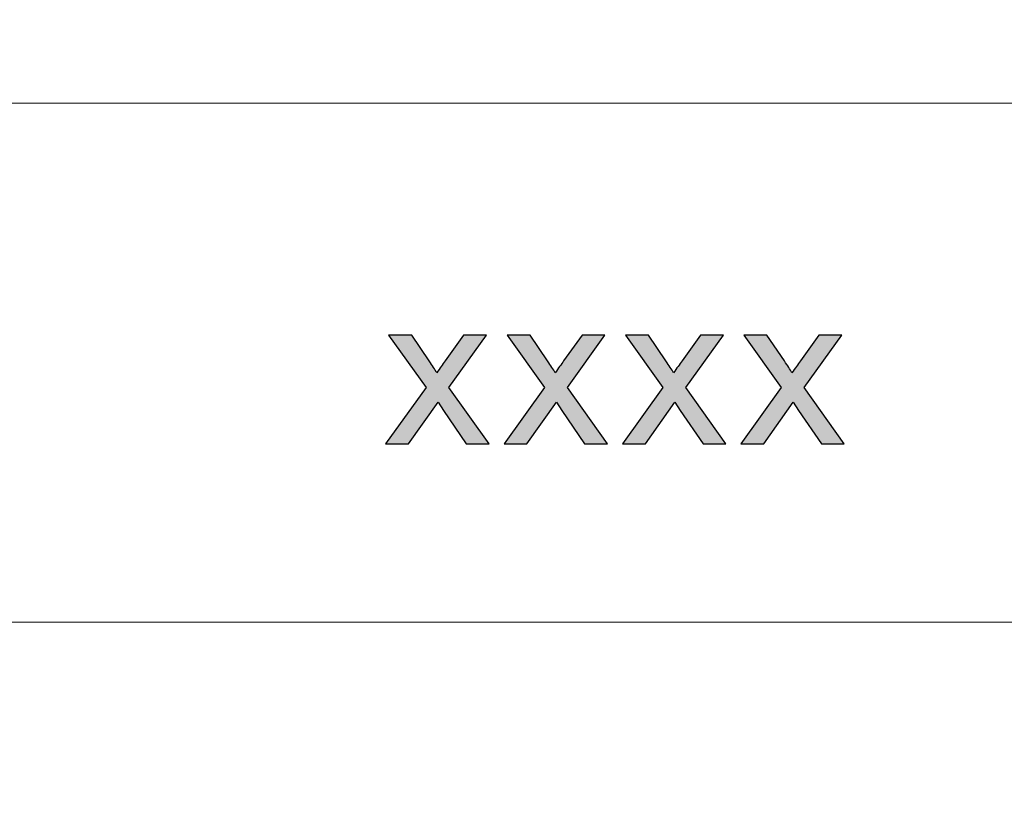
# Model space of a CAD drawing. Header units: millimetres. Extents: x -296 to 295, y -209 to 209.
# Tile 99 of 123: x 158 to 177, y -142 to -127. Entities that reach past the tile are written whole.
import ezdxf

# ---------------------------------------------------------------- set-up
doc = ezdxf.new("R2010")
doc.units = ezdxf.units.MM
doc.header["$MEASUREMENT"] = 0
doc.layers.add('layer 1', color=7, linetype='Continuous')

msp = doc.modelspace()

# ---------------------------------------------------------------- hatches: boundary and pattern name
at = {"layer": 'layer 1'}
h = msp.add_hatch(color=250, dxfattribs=at)
edge = h.paths.add_edge_path()
edge.add_spline(control_points=[(164.9563, -135.0162), (164.9563, -135.0162), (165.7207, -133.9524), (165.7207, -133.9524), (165.7207, -133.9524), (165.0127, -132.9625), (165.0127, -132.9625), (165.0127, -132.9625), (165.4491, -132.9625), (165.4491, -132.9625), (165.4491, -132.9625), (165.7798, -133.4472), (165.7798, -133.4472), (165.841, -133.5383), (165.8894, -133.6121), (165.9237, -133.6702), (165.9836, -133.5877), (166.0367, -133.5132), (166.0844, -133.4466), (166.0844, -133.4466), (166.4326, -132.9625), (166.4326, -132.9625), (166.4326, -132.9625), (166.8663, -132.9625), (166.8663, -132.9625), (166.8663, -132.9625), (166.1543, -133.9524), (166.1543, -133.9524), (166.1543, -133.9524), (166.9126, -135.0162), (166.9126, -135.0162), (166.9126, -135.0162), (166.481, -135.0162), (166.481, -135.0162), (166.481, -135.0162), (166.0481, -134.3831), (166.0481, -134.3831), (166.0481, -134.3831), (165.9492, -134.2307), (165.9492, -134.2307), (165.9492, -134.2307), (165.3899, -135.0162), (165.3899, -135.0162), (165.3899, -135.0162), (164.9563, -135.0162), (164.9563, -135.0162)], knot_values=[0, 0, 0, 0, 0.0666667, 0.0666667, 0.0666667, 0.1333333, 0.1333333, 0.1333333, 0.2, 0.2, 0.2, 0.2666667, 0.2666667, 0.2666667, 0.3333333, 0.3333333, 0.3333333, 0.4, 0.4, 0.4, 0.4666667, 0.4666667, 0.4666667, 0.5333333, 0.5333333, 0.5333333, 0.6, 0.6, 0.6, 0.6666667, 0.6666667, 0.6666667, 0.7333333, 0.7333333, 0.7333333, 0.8, 0.8, 0.8, 0.8666667, 0.8666667, 0.8666667, 0.9333333, 0.9333333, 0.9333333, 1, 1, 1, 1], degree=3, periodic=1)
h = msp.add_hatch(color=250, dxfattribs=at)
edge = h.paths.add_edge_path()
edge.add_spline(control_points=[(167.1972, -135.0162), (167.1972, -135.0162), (167.9617, -133.9524), (167.9617, -133.9524), (167.9617, -133.9524), (167.2537, -132.9625), (167.2537, -132.9625), (167.2537, -132.9625), (167.6901, -132.9625), (167.6901, -132.9625), (167.6901, -132.9625), (168.0208, -133.4472), (168.0208, -133.4472), (168.0819, -133.5383), (168.1304, -133.6121), (168.1647, -133.6702), (168.2246, -133.5877), (168.2777, -133.5132), (168.3254, -133.4466), (168.3254, -133.4466), (168.6736, -132.9625), (168.6736, -132.9625), (168.6736, -132.9625), (169.1072, -132.9625), (169.1072, -132.9625), (169.1072, -132.9625), (168.3953, -133.9524), (168.3953, -133.9524), (168.3953, -133.9524), (169.1536, -135.0162), (169.1536, -135.0162), (169.1536, -135.0162), (168.722, -135.0162), (168.722, -135.0162), (168.722, -135.0162), (168.2891, -134.3831), (168.2891, -134.3831), (168.2891, -134.3831), (168.1902, -134.2307), (168.1902, -134.2307), (168.1902, -134.2307), (167.6309, -135.0162), (167.6309, -135.0162), (167.6309, -135.0162), (167.1972, -135.0162), (167.1972, -135.0162)], knot_values=[0, 0, 0, 0, 0.0666667, 0.0666667, 0.0666667, 0.1333333, 0.1333333, 0.1333333, 0.2, 0.2, 0.2, 0.2666667, 0.2666667, 0.2666667, 0.3333333, 0.3333333, 0.3333333, 0.4, 0.4, 0.4, 0.4666667, 0.4666667, 0.4666667, 0.5333333, 0.5333333, 0.5333333, 0.6, 0.6, 0.6, 0.6666667, 0.6666667, 0.6666667, 0.7333333, 0.7333333, 0.7333333, 0.8, 0.8, 0.8, 0.8666667, 0.8666667, 0.8666667, 0.9333333, 0.9333333, 0.9333333, 1, 1, 1, 1], degree=3, periodic=1)
h = msp.add_hatch(color=250, dxfattribs=at)
edge = h.paths.add_edge_path()
edge.add_spline(control_points=[(169.4382, -135.0162), (169.4382, -135.0162), (170.2026, -133.9524), (170.2026, -133.9524), (170.2026, -133.9524), (169.4947, -132.9625), (169.4947, -132.9625), (169.4947, -132.9625), (169.9311, -132.9625), (169.9311, -132.9625), (169.9311, -132.9625), (170.2618, -133.4472), (170.2618, -133.4472), (170.3229, -133.5383), (170.3713, -133.6121), (170.4057, -133.6702), (170.4655, -133.5877), (170.5186, -133.5132), (170.5663, -133.4466), (170.5663, -133.4466), (170.9146, -132.9625), (170.9146, -132.9625), (170.9146, -132.9625), (171.3482, -132.9625), (171.3482, -132.9625), (171.3482, -132.9625), (170.6363, -133.9524), (170.6363, -133.9524), (170.6363, -133.9524), (171.3946, -135.0162), (171.3946, -135.0162), (171.3946, -135.0162), (170.963, -135.0162), (170.963, -135.0162), (170.963, -135.0162), (170.5301, -134.3831), (170.5301, -134.3831), (170.5301, -134.3831), (170.4312, -134.2307), (170.4312, -134.2307), (170.4312, -134.2307), (169.8719, -135.0162), (169.8719, -135.0162), (169.8719, -135.0162), (169.4382, -135.0162), (169.4382, -135.0162)], knot_values=[0, 0, 0, 0, 0.0666667, 0.0666667, 0.0666667, 0.1333333, 0.1333333, 0.1333333, 0.2, 0.2, 0.2, 0.2666667, 0.2666667, 0.2666667, 0.3333333, 0.3333333, 0.3333333, 0.4, 0.4, 0.4, 0.4666667, 0.4666667, 0.4666667, 0.5333333, 0.5333333, 0.5333333, 0.6, 0.6, 0.6, 0.6666667, 0.6666667, 0.6666667, 0.7333333, 0.7333333, 0.7333333, 0.8, 0.8, 0.8, 0.8666667, 0.8666667, 0.8666667, 0.9333333, 0.9333333, 0.9333333, 1, 1, 1, 1], degree=3, periodic=1)
h = msp.add_hatch(color=250, dxfattribs=at)
edge = h.paths.add_edge_path()
edge.add_spline(control_points=[(171.6792, -135.0162), (171.6792, -135.0162), (172.4436, -133.9524), (172.4436, -133.9524), (172.4436, -133.9524), (171.7357, -132.9625), (171.7357, -132.9625), (171.7357, -132.9625), (172.1721, -132.9625), (172.1721, -132.9625), (172.1721, -132.9625), (172.5027, -133.4472), (172.5027, -133.4472), (172.5639, -133.5383), (172.6123, -133.6121), (172.6467, -133.6702), (172.7065, -133.5877), (172.7596, -133.5132), (172.8073, -133.4466), (172.8073, -133.4466), (173.1555, -132.9625), (173.1555, -132.9625), (173.1555, -132.9625), (173.5892, -132.9625), (173.5892, -132.9625), (173.5892, -132.9625), (172.8773, -133.9524), (172.8773, -133.9524), (172.8773, -133.9524), (173.6356, -135.0162), (173.6356, -135.0162), (173.6356, -135.0162), (173.204, -135.0162), (173.204, -135.0162), (173.204, -135.0162), (172.771, -134.3831), (172.771, -134.3831), (172.771, -134.3831), (172.6722, -134.2307), (172.6722, -134.2307), (172.6722, -134.2307), (172.1128, -135.0162), (172.1128, -135.0162), (172.1128, -135.0162), (171.6792, -135.0162), (171.6792, -135.0162)], knot_values=[0, 0, 0, 0, 0.0666667, 0.0666667, 0.0666667, 0.1333333, 0.1333333, 0.1333333, 0.2, 0.2, 0.2, 0.2666667, 0.2666667, 0.2666667, 0.3333333, 0.3333333, 0.3333333, 0.4, 0.4, 0.4, 0.4666667, 0.4666667, 0.4666667, 0.5333333, 0.5333333, 0.5333333, 0.6, 0.6, 0.6, 0.6666667, 0.6666667, 0.6666667, 0.7333333, 0.7333333, 0.7333333, 0.8, 0.8, 0.8, 0.8666667, 0.8666667, 0.8666667, 0.9333333, 0.9333333, 0.9333333, 1, 1, 1, 1], degree=3, periodic=1)

# ---------------------------------------------------------------- linework, layer by layer
at = {"layer": 'layer 1', "color": 1, "lineweight": 0}
msp.add_open_spline([(295.3283, 209.2747), (295.3283, 209.2747), (295.3283, -208.9236), (295.3283, -208.9236), (295.3283, -208.9236), (-296.1944, -208.9236), (-296.1944, -208.9236), (-296.1944, -208.9236), (-296.1944, 209.2747), (-296.1944, 209.2747), (-296.1944, 209.2747), (295.3283, 209.2747), (295.3283, 209.2747)], degree=3, knots=[0, 0, 0, 0, 0.25, 0.25, 0.25, 0.5, 0.5, 0.5, 0.75, 0.75, 0.75, 1, 1, 1, 1], dxfattribs=at)
at = {"layer": 'layer 1', "color": 5, "lineweight": 0}
msp.add_open_spline([(-281.2487, 194.7284), (-281.2487, 194.7284), (-281.2487, -197.0649), (-281.2487, -197.0649), (-281.2487, -197.0649), (283.3586, -197.0649), (283.3586, -197.0649)], degree=3, knots=[0, 0, 0, 0, 0.5, 0.5, 0.5, 1, 1, 1, 1], dxfattribs=at)
msp.add_open_spline([(76.1166, -128.5636), (76.1166, -128.5636), (283.3586, -128.5636), (283.3586, -128.5636)], degree=3, dxfattribs=at)
at = {"layer": 'layer 1', "color": 250}
for points in [[(164.9563, -135.0162), (164.9563, -135.0162), (165.7207, -133.9524), (165.7207, -133.9524), (165.7207, -133.9524), (165.0127, -132.9625), (165.0127, -132.9625), (165.0127, -132.9625), (165.4491, -132.9625), (165.4491, -132.9625), (165.4491, -132.9625), (165.7798, -133.4472), (165.7798, -133.4472), (165.841, -133.5383), (165.8894, -133.6121), (165.9237, -133.6702), (165.9836, -133.5877), (166.0367, -133.5132), (166.0844, -133.4466), (166.0844, -133.4466), (166.4326, -132.9625), (166.4326, -132.9625), (166.4326, -132.9625), (166.8663, -132.9625), (166.8663, -132.9625), (166.8663, -132.9625), (166.1543, -133.9524), (166.1543, -133.9524), (166.1543, -133.9524), (166.9126, -135.0162), (166.9126, -135.0162), (166.9126, -135.0162), (166.481, -135.0162), (166.481, -135.0162), (166.481, -135.0162), (166.0481, -134.3831), (166.0481, -134.3831), (166.0481, -134.3831), (165.9492, -134.2307), (165.9492, -134.2307), (165.9492, -134.2307), (165.3899, -135.0162), (165.3899, -135.0162), (165.3899, -135.0162), (164.9563, -135.0162), (164.9563, -135.0162)], [(167.1972, -135.0162), (167.1972, -135.0162), (167.9617, -133.9524), (167.9617, -133.9524), (167.9617, -133.9524), (167.2537, -132.9625), (167.2537, -132.9625), (167.2537, -132.9625), (167.6901, -132.9625), (167.6901, -132.9625), (167.6901, -132.9625), (168.0208, -133.4472), (168.0208, -133.4472), (168.0819, -133.5383), (168.1304, -133.6121), (168.1647, -133.6702), (168.2246, -133.5877), (168.2777, -133.5132), (168.3254, -133.4466), (168.3254, -133.4466), (168.6736, -132.9625), (168.6736, -132.9625), (168.6736, -132.9625), (169.1072, -132.9625), (169.1072, -132.9625), (169.1072, -132.9625), (168.3953, -133.9524), (168.3953, -133.9524), (168.3953, -133.9524), (169.1536, -135.0162), (169.1536, -135.0162), (169.1536, -135.0162), (168.722, -135.0162), (168.722, -135.0162), (168.722, -135.0162), (168.2891, -134.3831), (168.2891, -134.3831), (168.2891, -134.3831), (168.1902, -134.2307), (168.1902, -134.2307), (168.1902, -134.2307), (167.6309, -135.0162), (167.6309, -135.0162), (167.6309, -135.0162), (167.1972, -135.0162), (167.1972, -135.0162)], [(169.4382, -135.0162), (169.4382, -135.0162), (170.2026, -133.9524), (170.2026, -133.9524), (170.2026, -133.9524), (169.4947, -132.9625), (169.4947, -132.9625), (169.4947, -132.9625), (169.9311, -132.9625), (169.9311, -132.9625), (169.9311, -132.9625), (170.2618, -133.4472), (170.2618, -133.4472), (170.3229, -133.5383), (170.3713, -133.6121), (170.4057, -133.6702), (170.4655, -133.5877), (170.5186, -133.5132), (170.5663, -133.4466), (170.5663, -133.4466), (170.9146, -132.9625), (170.9146, -132.9625), (170.9146, -132.9625), (171.3482, -132.9625), (171.3482, -132.9625), (171.3482, -132.9625), (170.6363, -133.9524), (170.6363, -133.9524), (170.6363, -133.9524), (171.3946, -135.0162), (171.3946, -135.0162), (171.3946, -135.0162), (170.963, -135.0162), (170.963, -135.0162), (170.963, -135.0162), (170.5301, -134.3831), (170.5301, -134.3831), (170.5301, -134.3831), (170.4312, -134.2307), (170.4312, -134.2307), (170.4312, -134.2307), (169.8719, -135.0162), (169.8719, -135.0162), (169.8719, -135.0162), (169.4382, -135.0162), (169.4382, -135.0162)], [(171.6792, -135.0162), (171.6792, -135.0162), (172.4436, -133.9524), (172.4436, -133.9524), (172.4436, -133.9524), (171.7357, -132.9625), (171.7357, -132.9625), (171.7357, -132.9625), (172.1721, -132.9625), (172.1721, -132.9625), (172.1721, -132.9625), (172.5027, -133.4472), (172.5027, -133.4472), (172.5639, -133.5383), (172.6123, -133.6121), (172.6467, -133.6702), (172.7065, -133.5877), (172.7596, -133.5132), (172.8073, -133.4466), (172.8073, -133.4466), (173.1555, -132.9625), (173.1555, -132.9625), (173.1555, -132.9625), (173.5892, -132.9625), (173.5892, -132.9625), (173.5892, -132.9625), (172.8773, -133.9524), (172.8773, -133.9524), (172.8773, -133.9524), (173.6356, -135.0162), (173.6356, -135.0162), (173.6356, -135.0162), (173.204, -135.0162), (173.204, -135.0162), (173.204, -135.0162), (172.771, -134.3831), (172.771, -134.3831), (172.771, -134.3831), (172.6722, -134.2307), (172.6722, -134.2307), (172.6722, -134.2307), (172.1128, -135.0162), (172.1128, -135.0162), (172.1128, -135.0162), (171.6792, -135.0162), (171.6792, -135.0162)]]:
    msp.add_open_spline(points, degree=3, knots=[0, 0, 0, 0, 0.0666667, 0.0666667, 0.0666667, 0.1333333, 0.1333333, 0.1333333, 0.2, 0.2, 0.2, 0.2666667, 0.2666667, 0.2666667, 0.3333333, 0.3333333, 0.3333333, 0.4, 0.4, 0.4, 0.4666667, 0.4666667, 0.4666667, 0.5333333, 0.5333333, 0.5333333, 0.6, 0.6, 0.6, 0.6666667, 0.6666667, 0.6666667, 0.7333333, 0.7333333, 0.7333333, 0.8, 0.8, 0.8, 0.8666667, 0.8666667, 0.8666667, 0.9333333, 0.9333333, 0.9333333, 1, 1, 1, 1], dxfattribs=at)
at = {"layer": 'layer 1', "lineweight": 0}
msp.add_open_spline([(131.2913, -138.3921), (131.2913, -138.3921), (191.9976, -138.3921), (191.9976, -138.3921)], degree=3, dxfattribs=at)

doc.saveas('drawing.dxf')
